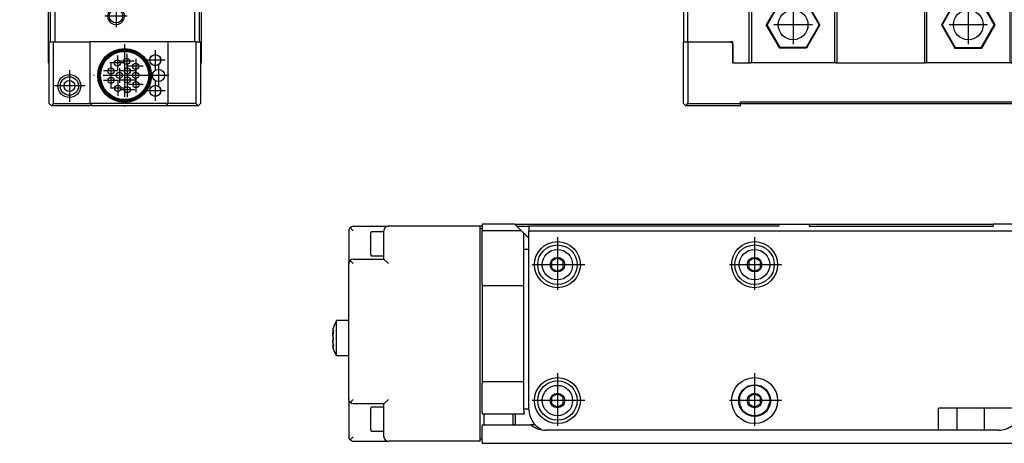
# Model space of a CAD drawing. Header units: inches. Extents: x -381 to 24445, y -418 to 176.
# Tile 15 of 39: x 553 to 778, y -170 to -73. Entities that reach past the tile are written whole.
import ezdxf

# ---------------------------------------------------------------- set-up
doc = ezdxf.new("R2010")
doc.units = ezdxf.units.IN
doc.linetypes.add('DOT_CENTER', pattern=[14, 12, -1, 0, -1])
doc.layers.add('1', color=7, linetype='Continuous')

# ---------------------------------------------------------------- blocks, each defined once
blk = doc.blocks.new('CABEZA__25', base_point=(704.43, -92.97))
at = {"color": 7, "linetype": 'Continuous'}
for p, q in [((724.43, -65.67), (724.43, -65.03)), ((724.45, -65.03), (724.44, -65.03)), ((724.52, -65.04), (724.45, -65.03)), ((724.6, -65.04), (724.52, -65.04)), ((724.63, -65.03), (724.6, -65.04)), ((724.67, -65.03), (724.63, -65.03)), ((774.23, -65.03), (774.18, -65.03)), ((774.25, -65.04), (774.23, -65.03)), ((774.34, -65.04), (774.25, -65.04)), ((774.41, -65.03), (774.34, -65.04)), ((774.42, -65.03), (774.41, -65.03)), ((774.43, -65.67), (774.43, -65.03)), ((724.43, -67.53), (724.43, -65.67)), ((774.43, -67.53), (774.43, -65.67)), ((705.43, -67.53), (704.43, -67.53)), ((704.43, -67.53), (704.43, -78.37)), ((705.43, -67.53), (719.43, -67.53)), ((705.43, -78.37), (705.43, -67.53)), ((719.43, -83.17), (719.43, -67.53)), ((719.93, -67.53), (719.43, -67.53)), ((719.93, -67.53), (719.93, -83.17)), ((738.93, -67.53), (719.93, -67.53)), ((726.37, -69.22), (723.3, -74.52)), ((726.45, -69.37), (723.48, -74.52)), ((726.45, -69.37), (726.37, -69.22)), ((732.49, -69.22), (726.37, -69.22)), ((732.4, -69.37), (726.45, -69.37)), ((732.4, -69.37), (732.49, -69.22)), ((735.37, -74.52), (732.4, -69.37)), ((735.55, -74.52), (732.49, -69.22)), ((738.93, -83.17), (738.93, -67.53)), ((739.43, -67.53), (738.93, -67.53)), ((739.43, -67.53), (739.43, -83.17)), ((739.43, -67.53), (759.43, -67.53)), ((759.43, -67.53), (759.43, -83.17)), ((759.43, -67.53), (759.93, -67.53)), ((759.93, -83.17), (759.93, -67.53)), ((778.93, -67.53), (759.93, -67.53)), ((766.37, -69.22), (763.3, -74.52)), ((766.45, -69.37), (763.48, -74.52)), ((766.45, -69.37), (766.37, -69.22)), ((772.49, -69.22), (766.37, -69.22)), ((772.4, -69.37), (766.45, -69.37)), ((772.4, -69.37), (772.49, -69.22)), ((775.37, -74.52), (772.4, -69.37)), ((775.55, -74.52), (772.49, -69.22)), ((778.93, -67.53), (778.93, -83.17)), ((779.43, -67.53), (778.93, -67.53)), ((779.43, -83.17), (779.43, -67.53)), ((779.43, -67.53), (793.43, -67.53)), ((793.43, -78.37), (793.43, -67.53)), ((793.43, -67.53), (794.43, -67.53)), ((794.43, -67.53), (794.43, -78.37)), ((726.37, -79.83), (723.3, -74.52)), ((723.48, -74.52), (723.3, -74.52)), ((726.45, -79.67), (723.48, -74.52)), ((735.37, -74.52), (732.4, -79.67)), ((735.55, -74.52), (732.49, -79.83)), ((735.37, -74.52), (735.55, -74.52)), ((763.48, -74.52), (763.3, -74.52)), ((763.3, -74.52), (766.37, -79.83)), ((763.48, -74.52), (766.45, -79.67)), ((772.4, -79.67), (775.37, -74.52)), ((772.49, -79.83), (775.55, -74.52)), ((775.37, -74.52), (775.55, -74.52)), ((704.43, -92.47), (704.43, -78.37)), ((704.43, -78.37), (705.43, -78.37)), ((705.43, -78.37), (705.43, -92.47)), ((705.43, -78.37), (715.18, -78.37)), ((715.68, -78.37), (715.18, -78.37)), ((715.68, -78.87), (715.18, -78.37)), ((715.68, -83.17), (715.68, -78.37)), ((783.68, -78.37), (783.18, -78.37)), ((783.68, -78.37), (783.18, -78.87)), ((783.18, -78.37), (783.18, -78.87)), ((797.43, -78.37), (783.68, -78.37)), ((797.43, -92.47), (797.43, -78.37)), ((797.43, -78.37), (798.43, -78.37)), ((798.43, -92.47), (798.43, -78.37)), ((808.17, -78.37), (798.43, -78.37)), ((808.17, -92.47), (808.17, -78.37)), ((715.68, -78.87), (715.68, -83.17)), ((726.37, -79.83), (726.45, -79.67)), ((732.49, -79.83), (726.37, -79.83)), ((732.4, -79.67), (726.45, -79.67)), ((732.49, -79.83), (732.4, -79.67)), ((766.45, -79.67), (766.37, -79.83)), ((766.37, -79.83), (772.49, -79.83)), ((766.45, -79.67), (772.4, -79.67)), ((772.4, -79.67), (772.49, -79.83)), ((783.18, -78.87), (783.18, -83.17)), ((715.68, -83.17), (719.68, -83.17)), ((719.93, -83.17), (719.68, -83.17)), ((738.93, -83.17), (719.93, -83.17)), ((739.18, -83.17), (738.93, -83.17)), ((739.18, -83.17), (759.68, -83.17)), ((759.93, -83.17), (759.68, -83.17)), ((778.93, -83.17), (759.93, -83.17)), ((779.18, -83.17), (778.93, -83.17)), ((779.18, -83.17), (783.18, -83.17)), ((717.43, -92.47), (717.43, -92.07)), ((717.43, -92.07), (781.43, -92.07)), ((781.43, -92.07), (781.43, -92.47)), ((704.43, -92.47), (704.93, -92.97)), ((704.93, -92.97), (705.43, -92.47)), ((717.43, -92.97), (704.93, -92.97)), ((705.43, -92.47), (717.43, -92.47)), ((717.43, -92.97), (717.43, -92.47)), ((781.43, -92.57), (717.43, -92.57)), ((781.43, -92.47), (797.43, -92.47)), ((781.43, -92.47), (781.43, -92.97)), ((781.43, -92.97), (797.93, -92.97)), ((797.43, -92.47), (797.93, -92.97)), ((798.43, -92.47), (797.93, -92.97)), ((797.93, -92.97), (807.67, -92.97)), ((798.43, -92.47), (808.17, -92.47)), ((808.17, -92.47), (807.67, -92.97))]:
    blk.add_line(p, q, dxfattribs=at)
for centre in [(729.43, -74.52), (769.43, -74.52)]:
    blk.add_circle(centre, 3.4, dxfattribs=at)
at = {"layer": '1', "color": 2, "linetype": 'DOT_CENTER'}
for p, q in [((729.43, -70.12), (729.43, -78.92)), ((769.43, -70.12), (769.43, -78.92)), ((733.83, -74.52), (725.03, -74.52)), ((773.83, -74.52), (765.03, -74.52))]:
    blk.add_line(p, q, dxfattribs=at)
blk = doc.blocks.new('L-234__34', base_point=(624.37, -92.97))
blk.add_blockref('CABEZA__25', (704.43, -92.97))
blk = doc.blocks.new('Alzado2', base_point=(2899, -49))
blk.add_blockref('L-234__34', (624.37, -92.97))
blk = doc.blocks.new('Modulos_intermedio__FL-14__15__35', base_point=(552.87, -64.53))
at = {"color": 7, "linetype": 'Continuous'}
for p, q in [((552.89, -5.38), (552.87, -5.53)), ((552.87, -5.53), (552.87, -44.21)), ((552.95, -5.25), (552.89, -5.38)), ((553.09, -5.11), (552.95, -5.25)), ((553.22, -5.05), (553.09, -5.11)), ((553.37, -5.03), (553.22, -5.05)), ((593.37, -5.03), (553.37, -5.03)), ((553.89, -6.38), (553.87, -6.53)), ((553.87, -44.04), (553.87, -6.53)), ((553.95, -6.25), (553.89, -6.38)), ((554.09, -6.11), (553.95, -6.25)), ((554.22, -6.05), (554.09, -6.11)), ((554.37, -6.03), (554.22, -6.05)), ((554.37, -6.03), (593.37, -6.03)), ((593.51, -5.05), (593.37, -5.03)), ((593.37, -6.03), (593.51, -6)), ((593.56, -5.06), (593.51, -5.05)), ((593.51, -6), (593.65, -5.94)), ((593.65, -5.11), (593.56, -5.06)), ((593.79, -5.25), (593.65, -5.11)), ((593.65, -5.94), (593.79, -5.8)), ((593.83, -5.33), (593.79, -5.25)), ((593.79, -5.8), (593.85, -5.67)), ((593.85, -5.38), (593.83, -5.33)), ((593.87, -5.53), (593.85, -5.38)), ((593.85, -5.67), (593.87, -5.53)), ((593.87, -5.97), (593.87, -5.53)), ((593.87, -6.53), (593.87, -5.97)), ((552.87, -44.21), (552.89, -44.42)), ((552.89, -44.42), (552.95, -44.59)), ((552.95, -44.59), (552.96, -44.62)), ((552.96, -44.62), (557.78, -55.3)), ((553.62, -44.1), (553.87, -44.04)), ((558.87, -55.11), (553.87, -44.04)), ((603.87, -53.63), (603.87, -50.88)), ((557.78, -55.3), (557.79, -55.33)), ((557.79, -55.33), (557.85, -55.5)), ((557.85, -55.5), (557.87, -55.71)), ((557.87, -55.71), (557.87, -64.03)), ((558.62, -55.17), (558.87, -55.11)), ((558.87, -64.03), (558.87, -55.11)), ((557.87, -64.03), (557.89, -64.17)), ((557.89, -64.17), (557.95, -64.3)), ((557.95, -64.3), (558.09, -64.44)), ((558.09, -64.44), (558.22, -64.5)), ((558.22, -64.5), (558.37, -64.53)), ((558.37, -64.53), (558.51, -64.5)), ((558.37, -64.53), (559.07, -64.53)), ((558.51, -64.5), (558.65, -64.44)), ((558.65, -64.44), (558.79, -64.3)), ((558.79, -64.3), (558.85, -64.17)), ((558.85, -64.17), (558.87, -64.03))]:
    blk.add_line(p, q, dxfattribs=at)
blk.add_arc((603.37, -7.53), 0.5, 0, 90, dxfattribs=at)
blk = doc.blocks.new('Modulo_izq__L-KT___36', base_point=(552.87, -67.31))
at = {"color": 7, "linetype": 'Continuous'}
for p, q in [((552.89, -5.38), (552.87, -5.53)), ((552.95, -5.25), (552.91, -5.33)), ((553.09, -5.11), (553.02, -5.17)), ((553.37, -5.03), (553.22, -5.05)), ((554.18, -6.06), (554.09, -6.11)), ((554.37, -6.03), (554.22, -6.05)), ((593.56, -5.06), (593.51, -5.05)), ((593.65, -5.11), (593.56, -5.06)), ((593.83, -5.33), (593.79, -5.25)), ((593.85, -5.38), (593.83, -5.33)), ((593.87, -5.53), (593.85, -5.38)), ((603.87, -56.03), (603.9, -56.03)), ((603.9, -58.01), (603.9, -56.03)), ((603.87, -58.01), (603.9, -58.01)), ((557.89, -64.17), (557.95, -64.3)), ((557.95, -64.3), (558.09, -64.44)), ((558.09, -64.44), (558.18, -64.49)), ((558.22, -64.5), (558.37, -64.53))]:
    blk.add_line(p, q, dxfattribs=at)
blk.add_arc((564.07, -65.93), 5, 187.9999, 195.9999, dxfattribs=at)
blk = doc.blocks.new('Modulo_der__10-ET___37', base_point=(554.37, -70.93))
at = {"color": 7, "linetype": 'Continuous'}
for p, q in [((554.62, -6.53), (558.37, -6.53)), ((558.37, -6.53), (558.38, -6.53)), ((558.38, -6.53), (558.4, -6.53)), ((558.4, -6.53), (558.41, -6.53)), ((558.41, -6.53), (558.42, -6.53)), ((558.42, -6.53), (558.43, -6.53)), ((558.43, -6.53), (558.46, -6.54)), ((558.46, -6.54), (558.47, -6.55)), ((558.47, -6.55), (558.48, -6.55)), ((558.48, -6.55), (558.49, -6.56)), ((558.49, -6.56), (558.5, -6.57)), ((558.5, -6.57), (558.52, -6.57)), ((558.52, -6.57), (558.57, -6.63)), ((558.57, -6.63), (558.59, -6.66)), ((558.59, -6.66), (558.6, -6.67)), ((558.6, -6.67), (558.6, -6.69)), ((558.6, -6.69), (558.61, -6.72)), ((558.61, -6.72), (558.62, -6.76)), ((561.12, -6.74), (561.13, -6.72)), ((561.12, -6.75), (561.12, -6.74)), ((561.13, -6.72), (561.14, -6.69)), ((561.14, -6.67), (561.15, -6.66)), ((561.14, -6.69), (561.14, -6.67)), ((561.15, -6.65), (561.18, -6.62)), ((561.15, -6.66), (561.15, -6.65)), ((561.18, -6.62), (561.2, -6.59)), ((561.2, -6.59), (561.22, -6.57)), ((561.22, -6.57), (561.24, -6.56)), ((561.24, -6.56), (561.26, -6.55)), ((561.26, -6.55), (561.27, -6.55)), ((561.27, -6.55), (561.28, -6.54)), ((561.28, -6.54), (561.32, -6.53)), ((561.32, -6.53), (561.33, -6.53)), ((561.33, -6.53), (561.34, -6.53)), ((561.34, -6.53), (561.36, -6.53)), ((561.36, -6.53), (561.37, -6.53)), ((561.37, -6.53), (568.12, -6.53)), ((602.87, -6.53), (590.62, -6.53)), ((595.62, -6.53), (595.67, -6.48)), ((595.67, -6.48), (598.73, -6.48)), ((598.73, -6.48), (603.07, -6.48)), ((604.37, -8.03), (602.87, -6.53)), ((603.37, -6.78), (603.07, -6.48)), ((554.37, -12.23), (554.37, -6.78)), ((557.37, -7.03), (564.37, -7.03)), ((558.62, -6.76), (558.62, -6.78)), ((558.62, -7.03), (558.62, -6.78)), ((558.62, -6.83), (558.84, -6.83)), ((558.72, -8.03), (558.75, -8.03)), ((558.84, -6.83), (560.46, -6.83)), ((560.46, -6.83), (561.12, -6.83)), ((560.98, -8.03), (561.01, -8.03)), ((561.12, -6.76), (561.12, -6.75)), ((561.12, -6.78), (561.12, -6.76)), ((561.12, -6.78), (561.12, -7.03)), ((563.37, -8.03), (563.44, -7.65)), ((563.37, -8.03), (563.37, -10.53)), ((563.44, -7.65), (563.66, -7.32)), ((563.66, -7.32), (563.78, -7.22)), ((563.66, -7.32), (564.37, -8.03)), ((563.78, -7.22), (563.96, -7.11)), ((563.96, -7.11), (563.98, -7.1)), ((563.98, -7.1), (564.16, -7.05)), ((564.16, -7.05), (564.37, -7.03)), ((564.37, -7.03), (595.37, -7.03)), ((590.36, -6.83), (568.37, -6.83)), ((590.12, -7.03), (568.62, -7.03)), ((595.57, -7.05), (595.37, -7.03)), ((595.37, -7.03), (601.37, -7.03)), ((596.07, -7.32), (595.37, -8.03)), ((595.75, -7.1), (595.57, -7.05)), ((595.77, -7.11), (595.75, -7.1)), ((595.95, -7.22), (595.77, -7.11)), ((596.07, -7.32), (595.95, -7.22)), ((596.29, -7.65), (596.07, -7.32)), ((596.37, -8.03), (596.29, -7.65)), ((596.37, -12.53), (596.37, -8.03)), ((601.63, -7.04), (601.37, -7.03)), ((601.37, -7.03), (601.63, -7.04)), ((603.12, -6.78), (603.37, -6.78)), ((603.37, -7.03), (603.37, -6.78)), ((604.37, -9.28), (604.37, -8.03)), ((604.37, -18.23), (604.37, -8.33)), ((554.92, -9.01), (554.87, -9.53)), ((554.87, -9.53), (554.92, -9.01)), ((554.87, -15.03), (554.87, -9.53)), ((559.87, -9.08), (558.62, -9.81)), ((558.62, -9.81), (558.62, -11.25)), ((561.12, -9.81), (559.87, -9.08)), ((561.12, -11.25), (561.12, -9.81)), ((599.87, -11.08), (598.62, -11.81)), ((601.12, -11.81), (599.87, -11.08)), ((603.87, -17.03), (603.87, -9.53)), ((603.87, -9.75), (603.87, -18.23)), ((603.87, -11.03), (603.87, -9.78)), ((603.87, -11.06), (603.87, -11.03)), ((554.67, -12.53), (554.37, -12.23)), ((554.37, -12.7), (554.37, -12.23)), ((554.37, -12.83), (554.67, -12.53)), ((554.37, -12.83), (554.37, -12.7)), ((554.37, -20.53), (554.37, -12.83)), ((558.62, -11.25), (559.87, -11.97)), ((559.87, -11.97), (561.12, -11.25)), ((577.21, -13.32), (576.05, -15.32)), ((579.52, -13.32), (577.21, -13.32)), ((580.67, -15.32), (579.52, -13.32)), ((598.62, -11.81), (598.62, -13.25)), ((598.62, -13.25), (599.87, -13.97)), ((599.87, -13.97), (601.12, -13.25)), ((601.12, -13.25), (601.12, -11.81)), ((554.89, -14.82), (554.87, -15.03)), ((554.87, -44.03), (554.87, -15.03)), ((554.94, -14.65), (554.89, -14.82)), ((554.95, -14.62), (554.94, -14.65)), ((555.06, -14.44), (554.95, -14.62)), ((555.16, -14.32), (555.06, -14.44)), ((555.48, -14.1), (555.16, -14.32)), ((555.16, -14.32), (555.87, -15.03)), ((555.87, -14.03), (555.48, -14.1)), ((559.87, -14.03), (555.87, -14.03)), ((576.05, -15.32), (577.21, -17.32)), ((579.52, -17.32), (580.67, -15.32)), ((603.87, -14.03), (603.87, -13.99)), ((603.87, -14.03), (603.87, -35.78)), ((577.21, -17.32), (579.52, -17.32)), ((602.87, -16.03), (599.87, -16.03)), ((603.25, -16.1), (602.87, -16.03)), ((603.57, -16.32), (602.87, -17.03)), ((603.57, -16.32), (603.25, -16.1)), ((603.68, -16.44), (603.57, -16.32)), ((603.78, -16.62), (603.68, -16.44)), ((603.79, -16.65), (603.78, -16.62)), ((603.84, -16.82), (603.79, -16.65)), ((603.87, -17.03), (603.84, -16.82)), ((603.87, -47.63), (603.87, -17.03)), ((604.37, -18.23), (603.87, -18.23)), ((554.86, -20.97), (554.87, -20.98)), ((578.2, -24.78), (578.37, -24.53)), ((578.37, -24.53), (578.51, -24.75)), ((575.87, -27.03), (576.08, -26.89)), ((576.08, -26.89), (576.18, -26.81)), ((576.18, -26.81), (576.35, -26.62)), ((576.35, -26.62), (576.43, -26.51)), ((576.43, -26.51), (576.54, -26.3)), ((576.54, -26.3), (576.55, -26.28)), ((576.55, -26.28), (576.57, -26.23)), ((576.57, -26.23), (576.63, -26.03)), ((576.66, -25.56), (576.6, -25.26)), ((576.6, -25.26), (576.79, -25.31)), ((576.63, -26.03), (576.65, -25.94)), ((576.65, -25.94), (576.66, -25.77)), ((576.66, -25.64), (576.66, -25.56)), ((576.66, -25.77), (576.66, -25.64)), ((576.79, -25.31), (576.85, -25.31)), ((576.85, -25.31), (576.98, -25.33)), ((576.98, -25.33), (577.23, -25.31)), ((577.23, -25.31), (577.59, -25.22)), ((577.59, -25.22), (577.61, -25.21)), ((577.61, -25.21), (577.76, -25.14)), ((577.76, -25.14), (577.85, -25.09)), ((577.85, -25.09), (577.92, -25.04)), ((577.92, -25.04), (578.14, -24.85)), ((578.14, -24.85), (578.2, -24.78)), ((578.51, -24.75), (578.59, -24.84)), ((578.59, -24.84), (578.77, -25.01)), ((578.77, -25.01), (578.89, -25.09)), ((578.89, -25.09), (578.98, -25.14)), ((578.98, -25.14), (579.1, -25.2)), ((579.1, -25.2), (579.12, -25.21)), ((579.12, -25.21), (579.46, -25.31)), ((579.46, -25.31), (579.76, -25.33)), ((579.76, -25.33), (579.83, -25.32)), ((579.83, -25.32), (579.94, -25.31)), ((579.94, -25.31), (580.13, -25.26)), ((580.08, -25.51), (580.07, -25.64)), ((580.07, -25.64), (580.07, -25.77)), ((580.07, -25.77), (580.08, -25.89)), ((580.13, -25.26), (580.08, -25.51)), ((580.08, -25.89), (580.1, -26.03)), ((580.1, -26.03), (580.16, -26.23)), ((580.16, -26.23), (580.17, -26.25)), ((580.17, -26.25), (580.18, -26.28)), ((580.18, -26.28), (580.3, -26.51)), ((580.3, -26.51), (580.35, -26.58)), ((580.35, -26.58), (580.38, -26.61)), ((580.38, -26.61), (580.55, -26.81)), ((580.55, -26.81), (580.61, -26.86)), ((580.61, -26.86), (580.87, -27.03)), ((576.12, -27.2), (575.87, -27.03)), ((576.18, -27.25), (576.12, -27.2)), ((576.36, -27.44), (576.18, -27.25)), ((576.38, -27.47), (576.36, -27.44)), ((576.43, -27.55), (576.38, -27.47)), ((576.55, -27.78), (576.43, -27.55)), ((576.56, -27.8), (576.55, -27.78)), ((576.57, -27.83), (576.56, -27.8)), ((576.63, -28.03), (576.57, -27.83)), ((576.6, -28.8), (576.65, -28.54)), ((576.79, -28.75), (576.6, -28.8)), ((576.65, -28.17), (576.63, -28.03)), ((576.66, -28.28), (576.65, -28.17)), ((576.65, -28.54), (576.66, -28.42)), ((576.66, -28.42), (576.66, -28.28)), ((576.9, -28.74), (576.79, -28.75)), ((576.98, -28.73), (576.9, -28.74)), ((577.27, -28.75), (576.98, -28.73)), ((577.61, -28.84), (577.27, -28.75)), ((577.64, -28.85), (577.61, -28.84)), ((577.76, -28.91), (577.64, -28.85)), ((577.85, -28.96), (577.76, -28.91)), ((577.96, -29.04), (577.85, -28.96)), ((578.15, -29.22), (577.96, -29.04)), ((578.23, -29.31), (578.15, -29.22)), ((578.59, -29.21), (578.54, -29.27)), ((578.81, -29.02), (578.59, -29.21)), ((578.89, -28.96), (578.81, -29.02)), ((578.98, -28.91), (578.89, -28.96)), ((579.12, -28.84), (578.98, -28.91)), ((579.14, -28.83), (579.12, -28.84)), ((579.51, -28.74), (579.14, -28.83)), ((579.76, -28.73), (579.51, -28.74)), ((579.88, -28.74), (579.76, -28.73)), ((579.94, -28.75), (579.88, -28.74)), ((580.13, -28.8), (579.94, -28.75)), ((580.09, -28.12), (580.07, -28.28)), ((580.07, -28.28), (580.07, -28.42)), ((580.07, -28.42), (580.07, -28.5)), ((580.07, -28.5), (580.13, -28.8)), ((580.1, -28.03), (580.09, -28.12)), ((580.16, -27.83), (580.1, -28.03)), ((580.18, -27.78), (580.16, -27.83)), ((580.19, -27.76), (580.18, -27.78)), ((580.3, -27.55), (580.19, -27.76)), ((580.38, -27.43), (580.3, -27.55)), ((580.55, -27.25), (580.38, -27.43)), ((580.65, -27.17), (580.55, -27.25)), ((580.87, -27.03), (580.65, -27.17)), ((578.37, -29.53), (578.23, -29.31)), ((578.54, -29.27), (578.37, -29.53)), ((604.37, -50.63), (604.37, -36.28)), ((554.37, -38.78), (554.37, -43.73)), ((554.87, -38.53), (554.62, -38.53)), ((554.39, -43.82), (554.99, -45.37)), ((555.87, -43.84), (554.87, -44.03)), ((556.87, -49.19), (554.87, -44.03)), ((556.87, -49.19), (556.88, -49.21)), ((559.07, -54.83), (556.87, -49.19)), ((556.88, -49.21), (557.08, -49.52)), ((557.24, -49.65), (557.81, -48.83)), ((600.87, -48.63), (602.87, -48.63)), ((603.57, -48.34), (602.87, -47.63)), ((603.25, -48.55), (602.87, -48.63)), ((603.57, -48.34), (603.25, -48.55)), ((603.68, -48.22), (603.57, -48.34)), ((603.78, -48.04), (603.68, -48.22)), ((603.79, -48.01), (603.78, -48.04)), ((603.84, -47.84), (603.79, -48.01)), ((603.87, -47.63), (603.84, -47.84)), ((603.87, -56.63), (603.87, -47.63)), ((557.08, -49.52), (557.1, -49.53)), ((557.1, -49.53), (557.24, -49.65)), ((557.24, -49.65), (557.42, -49.75)), ((557.42, -49.75), (557.81, -49.83)), ((557.81, -49.83), (566.62, -49.83)), ((600.87, -50.69), (599.62, -51.41)), ((599.62, -51.41), (599.62, -52.85)), ((602.12, -51.41), (600.87, -50.69)), ((602.12, -52.85), (602.12, -51.41)), ((602.87, -50.27), (602.87, -50.24)), ((603.87, -50.88), (604.12, -50.88)), ((566.62, -51.88), (565.37, -52.61)), ((565.37, -52.61), (565.37, -54.05)), ((567.87, -52.61), (566.62, -51.88)), ((567.87, -54.05), (567.87, -52.61)), ((599.62, -52.85), (600.87, -53.57)), ((600.87, -53.57), (602.12, -52.85)), ((603.87, -57.03), (603.87, -53.63)), ((560.07, -54.64), (559.07, -54.83)), ((559.07, -57.83), (559.07, -54.83)), ((565.37, -54.05), (566.62, -54.77)), ((566.62, -54.77), (567.87, -54.05)), ((602.87, -55.63), (600.87, -55.63)), ((602.87, -54.02), (602.87, -53.99)), ((603.25, -55.71), (602.87, -55.63)), ((603.57, -55.92), (602.87, -56.63)), ((603.57, -55.92), (603.25, -55.71)), ((603.63, -55.99), (603.57, -55.92)), ((603.79, -56.25), (603.63, -55.99)), ((559.07, -57.83), (559.14, -57.45)), ((559.07, -57.83), (559.07, -65.93)), ((559.14, -57.45), (559.36, -57.12)), ((559.36, -57.12), (559.68, -56.9)), ((560.07, -57.83), (559.36, -57.12)), ((559.68, -56.9), (560.07, -56.83)), ((560.07, -56.83), (566.62, -56.83)), ((603.81, -56.29), (603.79, -56.25)), ((603.87, -56.63), (603.81, -56.29)), ((603.87, -65.93), (603.87, -56.63)), ((564.07, -70.93), (598.87, -70.93))]:
    blk.add_line(p, q, dxfattribs=at)
for centre, radius in [((559.87, -10.53), 2.75), ((578.36, -15.32), 5.25), ((599.87, -12.53), 2.75), ((578.36, -15.32), 2.5), ((578.37, -27.03), 4), ((566.62, -53.33), 2.75)]:
    blk.add_circle(centre, radius, dxfattribs=at)
for centre, radius, start, end in [((554.62, -6.78), 0.25, 90, 180), ((558.37, -6.78), 0.25, 0, 90), ((561.37, -6.78), 0.25, 90, 180), ((568.12, -6.78), 0.25, 0, 90), ((568.12, -6.78), 0.25, 0, 90), ((590.62, -6.78), 0.25, 90, 180), ((590.62, -6.78), 0.25, 90, 180), ((557.37, -9.53), 2.5, 90, 168), ((568.62, -6.78), 0.25, 180, 270), ((590.12, -6.78), 0.25, 270, 0), ((601.37, -9.53), 2.5, 360, 84), ((559.87, -10.53), 3.5, 270, 0), ((604.12, -9.78), 0.25, 90, 180), ((604.12, -9.28), 0.25, 270, 0), ((599.87, -12.53), 3.5, 180, 270), ((554.62, -20.53), 0.25, 179.9999, 269.9999), ((554.62, -21.03), 0.25, 11.9998, 90.0001), ((604.12, -35.78), 0.25, 180, 270), ((604.12, -36.28), 0.25, 0, 90), ((554.62, -38.78), 0.25, 90, 180), ((554.62, -43.73), 0.25, 180, 201.3067), ((555.22, -45.28), 0.25, 201.3056, 291.6414), ((555.41, -45.74), 0.25, 84.0004, 111.7355), ((600.87, -52.13), 3.5, 90, 270), ((600.87, -52.13), 2.75, 24.62, 335.38), ((566.62, -53.33), 3.5, 270, 90), ((600.87, -52.13), 2.75, 335.38, 24.62), ((604.12, -50.63), 0.25, 270, 0), ((603.62, -53.63), 0.25, 359.9989, 8.9989), ((603.37, -57.03), 0.5, 353.9994, 359.9995), ((564.07, -65.93), 5, 180, 270), ((598.87, -65.93), 5, 270, 0)]:
    blk.add_arc(centre, radius, start, end, dxfattribs=at)
at = {"layer": '1', "color": 2, "linetype": 'DOT_CENTER'}
for p, q in [((559.87, -6.78), (559.87, -14.28)), ((599.87, -8.78), (599.87, -16.28)), ((563.62, -10.53), (556.12, -10.53)), ((578.36, -9.07), (578.36, -21.57)), ((603.62, -12.53), (596.12, -12.53)), ((584.61, -15.32), (572.11, -15.32)), ((578.37, -22.03), (578.37, -32.03)), ((583.37, -27.03), (573.37, -27.03)), ((600.87, -48.38), (600.87, -55.88)), ((566.62, -49.58), (566.62, -57.08)), ((570.37, -53.33), (562.87, -53.33)), ((604.62, -52.13), (597.12, -52.13))]:
    blk.add_line(p, q, dxfattribs=at)
blk = doc.blocks.new('CABEZA_2__38', base_point=(559.37, -92.97))
at = {"color": 7, "linetype": 'Continuous'}
for p, q in [((559.37, -67.62), (559.37, -83.17)), ((559.87, -78.37), (559.87, -68.64)), ((560.87, -69.76), (560.87, -78.37)), ((573.82, -70.93), (573.49, -71.14)), ((576.25, -71.14), (575.92, -70.93)), ((592.87, -78.37), (592.87, -70.93)), ((593.87, -70.93), (593.87, -78.37)), ((594.37, -83.17), (594.37, -70.93)), ((559.62, -78.37), (560.62, -78.37)), ((559.62, -92.47), (559.62, -78.37)), ((560.62, -78.37), (568.94, -78.37)), ((560.62, -92.47), (560.62, -78.37)), ((586.7, -78.37), (568.94, -78.37)), ((568.94, -92.47), (568.94, -78.37)), ((592.87, -78.37), (586.7, -78.37)), ((586.7, -78.37), (586.7, -92.47)), ((593.12, -78.37), (592.87, -78.37)), ((593.12, -78.37), (594.12, -78.37)), ((593.12, -92.47), (593.12, -78.37)), ((594.12, -78.37), (594.12, -92.47)), ((559.62, -83.17), (559.37, -83.17)), ((594.12, -83.17), (594.37, -83.17)), ((559.62, -92.47), (560.12, -92.97)), ((560.62, -92.47), (560.12, -92.97)), ((569.44, -92.97), (560.12, -92.97)), ((560.62, -92.47), (568.94, -92.47)), ((586.7, -92.47), (568.94, -92.47)), ((568.94, -92.47), (569.44, -92.97)), ((586.2, -92.97), (569.44, -92.97)), ((586.7, -92.47), (586.2, -92.97)), ((593.62, -92.97), (586.2, -92.97)), ((593.12, -92.47), (586.7, -92.47)), ((593.62, -92.97), (593.12, -92.47)), ((593.62, -92.97), (594.12, -92.47))]:
    blk.add_line(p, q, dxfattribs=at)
for centre, radius in [((574.87, -72.52), 1.55), ((576.82, -86.07), 6.13), ((576.82, -86.07), 5.9), ((576.82, -86.07), 5.72), ((576.82, -86.07), 5.5), ((575.17, -83.22), 0.7), ((577.32, -82.81), 0.7), ((583.82, -82.57), 1.27), ((583.82, -82.57), 1.25), ((573.68, -85.04), 0.7), ((575.62, -86.07), 0.7), ((577.42, -85.03), 0.7), ((579.32, -86.07), 0.7), ((579.35, -83.96), 0.7), ((584.57, -86.07), 1.38), ((564.22, -88.47), 2.62), ((564.22, -88.47), 2.1), ((564.22, -88.47), 1.25), ((573.71, -87.19), 0.7), ((577.42, -87.11), 0.7), ((579.39, -88.14), 0.7), ((575.27, -88.99), 0.7), ((577.42, -89.32), 0.7), ((583.82, -89.57), 1.27), ((583.82, -89.57), 1.25)]:
    blk.add_circle(centre, radius, dxfattribs=at)
for start, end in [(134.9999, 202.4995), (202.4997, 44.9997)]:
    blk.add_arc((574.87, -72.52), 1.95, start, end, dxfattribs=at)
at = {"layer": '1', "color": 2, "linetype": 'DOT_CENTER'}
for p, q in [((574.87, -69.97), (574.87, -75.07)), ((577.42, -72.52), (572.32, -72.52)), ((576.82, -78.94), (576.82, -93.21)), ((583.82, -80.3), (583.82, -84.85)), ((575.17, -81.52), (575.17, -84.92)), ((579.02, -82.81), (575.62, -82.81)), ((577.32, -81.11), (577.32, -84.51)), ((579.35, -82.26), (579.35, -85.66)), ((586.09, -82.57), (581.54, -82.57)), ((564.22, -84.85), (564.22, -92.09)), ((575.38, -85.04), (571.98, -85.04)), ((576.87, -83.22), (573.47, -83.22)), ((573.68, -83.34), (573.68, -86.74)), ((575.62, -84.37), (575.62, -87.77)), ((579.12, -85.03), (575.72, -85.03)), ((577.42, -83.33), (577.42, -86.73)), ((577.42, -85.41), (577.42, -88.81)), ((581.05, -83.96), (577.65, -83.96)), ((579.32, -84.37), (579.32, -87.77)), ((584.57, -83.7), (584.57, -88.45)), ((583.95, -86.07), (569.69, -86.07)), ((575.41, -87.19), (572.01, -87.19)), ((573.71, -85.49), (573.71, -88.89)), ((577.32, -86.07), (573.92, -86.07)), ((575.27, -87.29), (575.27, -90.69)), ((579.12, -87.11), (575.72, -87.11)), ((577.42, -87.62), (577.42, -91.02)), ((581.02, -86.07), (577.62, -86.07)), ((579.39, -86.44), (579.39, -89.84)), ((586.94, -86.07), (582.19, -86.07)), ((583.82, -87.3), (583.82, -91.85)), ((567.84, -88.47), (560.6, -88.47)), ((576.97, -88.99), (573.57, -88.99)), ((579.12, -89.32), (575.72, -89.32)), ((581.09, -88.14), (577.69, -88.14)), ((586.09, -89.57), (581.54, -89.57))]:
    blk.add_line(p, q, dxfattribs=at)
blk = doc.blocks.new('L-234__39', base_point=(552.87, -92.97))
for name, p in [('Modulos_intermedio__FL-14__15__35', (552.87, -64.53)), ('Modulo_izq__L-KT___36', (552.87, -67.31)), ('Modulo_der__10-ET___37', (554.37, -70.93)), ('CABEZA_2__38', (559.37, -92.97))]:
    blk.add_blockref(name, p)
blk = doc.blocks.new('Derecha1', base_point=(578.62, -49))
blk.add_blockref('L-234__39', (552.87, -92.97))
blk = doc.blocks.new('Modulo_izq__L-KT___66', base_point=(624.37, -171.48))
at = {"color": 7, "linetype": 'Continuous'}
for p, q in [((628.08, -121.17), (628.03, -121.38)), ((628.03, -121.38), (628.03, -121.48)), ((628.06, -121.24), (628.04, -121.31)), ((628.04, -121.31), (628.04, -121.35)), ((628.1, -121.1), (628.08, -121.17)), ((628.16, -120.98), (628.1, -121.1)), ((628.28, -120.81), (628.16, -120.98)), ((628.32, -120.77), (628.28, -120.81)), ((628.44, -120.67), (628.32, -120.77)), ((628.38, -120.71), (628.32, -120.77)), ((628.32, -120.77), (629.03, -121.48)), ((628.4, -120.7), (628.38, -120.71)), ((628.62, -120.57), (628.44, -120.67)), ((628.64, -120.56), (628.62, -120.57)), ((628.82, -120.5), (628.64, -120.56)), ((628.69, -120.54), (628.64, -120.56)), ((628.71, -120.54), (628.69, -120.54)), ((629.03, -120.48), (628.82, -120.5)), ((629.03, -120.48), (637.03, -120.48)), ((658.03, -120.48), (637.03, -120.48)), ((658.43, -120.45), (658.03, -120.45)), ((658.03, -120.48), (658.03, -120.45)), ((658.03, -122.98), (658.03, -120.48)), ((658.03, -120.98), (658.43, -120.98)), ((658.43, -119.98), (658.43, -121.48)), ((665.91, -119.98), (658.43, -119.98)), ((665.91, -119.98), (667.41, -121.48)), ((665.91, -119.98), (726.13, -119.98)), ((666.41, -120.48), (669.13, -120.48)), ((726.13, -120.48), (669.13, -120.48)), ((669.13, -120.48), (669.13, -121.48)), ((726.13, -119.98), (733.13, -119.98)), ((726.13, -119.98), (726.13, -120.48)), ((733.13, -119.98), (733.13, -120.48)), ((733.13, -119.98), (775.13, -119.98)), ((733.13, -120.48), (775.13, -120.48)), ((775.13, -119.98), (775.13, -120.48)), ((780.13, -119.98), (775.13, -119.98)), ((628.03, -121.48), (628.03, -124.48)), ((633.05, -121.83), (633.03, -121.93)), ((633.03, -126.84), (633.03, -121.93)), ((633.16, -121.74), (633.05, -121.83)), ((633.23, -121.73), (633.16, -121.74)), ((636.03, -121.73), (633.23, -121.73)), ((636.03, -122.98), (636.03, -121.48)), ((636.03, -127.98), (636.03, -122.98)), ((658.03, -166.98), (658.03, -122.98)), ((667.41, -121.48), (658.43, -121.48)), ((658.43, -133.73), (658.43, -121.48)), ((667.41, -121.48), (667.88, -121.95)), ((667.88, -121.95), (667.88, -133.73)), ((667.88, -121.95), (668.31, -122.38)), ((668.34, -122.41), (668.31, -122.38)), ((668.34, -122.41), (668.42, -122.49)), ((668.42, -122.49), (668.48, -122.55)), ((668.48, -122.55), (668.52, -122.58)), ((668.52, -122.58), (668.77, -122.79)), ((668.77, -122.79), (668.78, -122.8)), ((668.78, -122.8), (669.1, -123.04)), ((669.1, -123.04), (669.13, -123.05)), ((669.13, -162.28), (669.13, -121.48)), ((669.13, -121.48), (780.13, -121.48)), ((628.03, -124.48), (628.03, -128.64)), ((667.88, -125.71), (669.13, -125.71)), ((628.64, -128.06), (628.32, -128.27)), ((629.03, -127.98), (628.64, -128.06)), ((629.03, -127.98), (636.03, -127.98)), ((633.03, -126.84), (633.05, -127.13)), ((633.05, -127.13), (633.16, -127.22)), ((633.16, -127.22), (633.23, -127.23)), ((633.23, -127.23), (636.03, -127.23)), ((636.03, -127.98), (637.03, -128.98)), ((675.63, -127.69), (674.3, -128.46)), ((675.63, -127.69), (674.3, -128.46)), ((676.96, -128.46), (675.63, -127.69)), ((676.96, -128.46), (675.63, -127.69)), ((720.63, -127.69), (719.3, -128.46)), ((720.63, -127.69), (719.3, -128.46)), ((721.96, -128.46), (720.63, -127.69)), ((721.96, -128.46), (720.63, -127.69)), ((628.04, -128.81), (628.03, -128.64)), ((628.08, -128.67), (628.03, -128.88)), ((628.03, -128.88), (628.03, -128.98)), ((628.03, -159.98), (628.03, -128.98)), ((628.1, -128.6), (628.08, -128.67)), ((628.16, -128.48), (628.1, -128.6)), ((628.28, -128.31), (628.16, -128.48)), ((628.32, -128.27), (628.28, -128.31)), ((628.32, -128.27), (629.03, -128.98)), ((674.3, -128.46), (674.3, -129.99)), ((674.3, -129.99), (675.63, -130.76)), ((675.63, -130.76), (676.96, -129.99)), ((676.96, -129.99), (676.96, -128.46)), ((719.3, -128.46), (719.3, -129.99)), ((719.3, -129.99), (720.63, -130.76)), ((720.63, -130.76), (721.96, -129.99)), ((721.96, -129.99), (721.96, -128.46)), ((658.43, -133.73), (658.43, -133.98)), ((658.43, -133.98), (667.88, -133.98)), ((658.43, -133.98), (658.43, -134.23)), ((658.43, -134.23), (658.43, -155.73)), ((667.88, -133.73), (667.88, -133.98)), ((667.88, -133.98), (667.88, -134.23)), ((667.88, -134.23), (667.88, -155.73)), ((624.44, -143.79), (624.38, -144.04)), ((624.46, -143.7), (624.44, -143.79)), ((624.44, -143.79), (624.45, -143.73)), ((624.45, -143.73), (624.46, -143.72)), ((624.53, -143.48), (624.46, -143.7)), ((624.82, -142.73), (624.53, -143.48)), ((625.2, -141.98), (624.82, -142.73)), ((628.03, -141.98), (625.2, -141.98)), ((625.2, -149.98), (625.2, -141.98)), ((624.38, -144.04), (624.37, -144.18)), ((624.37, -144.18), (624.37, -144.16)), ((624.37, -144.18), (624.38, -144.24)), ((624.38, -144.24), (624.37, -144.18)), ((624.4, -144.84), (624.37, -145.21)), ((624.37, -145.23), (624.39, -144.89)), ((624.37, -145.21), (624.37, -145.23)), ((624.37, -145.23), (624.38, -145.37)), ((624.37, -145.25), (624.37, -145.23)), ((624.38, -145.37), (624.37, -145.25)), ((624.38, -144.04), (624.39, -143.99)), ((624.38, -144.24), (624.4, -144.27)), ((624.38, -145.37), (624.38, -145.46)), ((624.38, -145.46), (624.38, -145.37)), ((624.38, -145.46), (624.39, -145.54)), ((624.39, -145.55), (624.38, -145.46)), ((624.39, -143.99), (624.4, -143.97)), ((624.39, -144.87), (624.44, -144.59)), ((624.39, -144.89), (624.39, -144.87)), ((624.39, -145.54), (624.45, -145.82)), ((624.4, -145.57), (624.39, -145.55)), ((624.4, -144.27), (624.41, -144.28)), ((624.41, -144.28), (624.4, -144.27)), ((624.44, -144.59), (624.4, -144.84)), ((624.44, -145.76), (624.4, -145.57)), ((624.41, -144.28), (624.42, -144.28)), ((624.42, -144.28), (624.41, -144.28)), ((624.51, -144.28), (624.42, -144.28)), ((624.42, -144.28), (624.44, -144.28)), ((624.44, -144.28), (624.45, -144.27)), ((624.46, -144.47), (624.44, -144.59)), ((624.44, -144.59), (624.45, -144.51)), ((624.45, -145.82), (624.44, -145.76)), ((624.45, -144.27), (624.53, -144.21)), ((624.45, -144.51), (624.46, -144.48)), ((624.45, -145.82), (624.53, -145.98)), ((624.46, -145.84), (624.45, -145.82)), ((624.45, -146.15), (624.53, -145.98)), ((624.48, -144.41), (624.46, -144.47)), ((624.46, -144.48), (624.48, -144.41)), ((624.53, -145.98), (624.46, -145.84)), ((624.53, -145.98), (624.46, -146.12)), ((624.53, -144.21), (624.48, -144.41)), ((624.48, -144.41), (624.51, -144.28)), ((624.37, -146.73), (624.38, -146.59)), ((624.38, -146.59), (624.37, -146.71)), ((624.37, -146.71), (624.37, -146.73)), ((624.37, -146.75), (624.37, -146.73)), ((624.37, -146.73), (624.39, -147.07)), ((624.38, -146.98), (624.37, -146.75)), ((624.38, -147.72), (624.37, -147.78)), ((624.37, -147.78), (624.38, -147.72)), ((624.37, -147.78), (624.38, -147.92)), ((624.38, -147.92), (624.37, -147.8)), ((624.4, -146.39), (624.38, -146.5)), ((624.38, -146.5), (624.39, -146.42)), ((624.38, -146.59), (624.38, -146.5)), ((624.38, -146.5), (624.38, -146.59)), ((624.39, -147.09), (624.38, -146.98)), ((624.39, -147.7), (624.38, -147.72)), ((624.38, -147.72), (624.39, -147.7)), ((624.38, -147.92), (624.39, -147.97)), ((624.39, -146.41), (624.43, -146.21)), ((624.39, -146.42), (624.39, -146.41)), ((624.39, -147.07), (624.44, -147.37)), ((624.4, -147.12), (624.39, -147.09)), ((624.41, -147.68), (624.39, -147.7)), ((624.39, -147.97), (624.4, -147.99)), ((624.46, -146.12), (624.4, -146.39)), ((624.44, -147.37), (624.4, -147.12)), ((624.4, -147.99), (624.44, -148.17)), ((624.44, -148.17), (624.4, -147.99)), ((624.42, -147.68), (624.41, -147.68)), ((624.41, -147.68), (624.42, -147.68)), ((624.51, -147.68), (624.42, -147.68)), ((624.44, -147.68), (624.42, -147.68)), ((624.43, -146.21), (624.45, -146.15)), ((624.46, -147.48), (624.44, -147.37)), ((624.44, -147.37), (624.45, -147.45)), ((624.46, -147.69), (624.44, -147.68)), ((624.44, -148.17), (624.45, -148.23)), ((624.45, -147.45), (624.48, -147.55)), ((624.45, -148.23), (624.53, -148.48)), ((624.46, -147.5), (624.46, -147.48)), ((624.48, -147.55), (624.46, -147.5)), ((624.53, -147.75), (624.46, -147.69)), ((624.46, -148.26), (624.46, -148.24)), ((624.53, -148.48), (624.46, -148.26)), ((624.51, -147.68), (624.48, -147.55)), ((624.48, -147.55), (624.53, -147.75)), ((624.82, -149.23), (624.53, -148.48)), ((625.2, -149.98), (624.82, -149.23)), ((625.2, -149.98), (628.03, -149.98)), ((658.43, -155.73), (658.43, -155.98)), ((667.88, -155.98), (658.43, -155.98)), ((658.43, -155.98), (658.43, -156.23)), ((658.43, -162.98), (658.43, -156.23)), ((667.88, -155.73), (667.88, -155.98)), ((667.88, -155.98), (667.88, -156.23)), ((667.88, -156.23), (667.88, -161.98)), ((675.63, -158.69), (674.3, -159.46)), ((675.63, -158.69), (674.3, -159.46)), ((674.3, -159.46), (674.3, -160.99)), ((676.96, -159.46), (675.63, -158.69)), ((676.96, -159.46), (675.63, -158.69)), ((676.96, -160.99), (676.96, -159.46)), ((720.63, -158.69), (719.3, -159.46)), ((720.63, -158.69), (719.3, -159.46)), ((719.3, -159.46), (719.3, -160.99)), ((721.96, -159.46), (720.63, -158.69)), ((721.96, -159.46), (720.63, -158.69)), ((721.96, -160.99), (721.96, -159.46)), ((628.03, -160.08), (628.03, -159.98)), ((628.03, -159.98), (628.03, -164.48)), ((628.08, -160.29), (628.03, -160.08)), ((628.1, -160.36), (628.08, -160.29)), ((628.16, -160.48), (628.1, -160.36)), ((628.28, -160.65), (628.16, -160.48)), ((628.32, -160.69), (628.28, -160.65)), ((628.32, -160.69), (629.03, -159.98)), ((628.64, -160.9), (628.32, -160.69)), ((629.03, -160.98), (628.64, -160.9)), ((636.03, -160.98), (629.03, -160.98)), ((633.05, -161.83), (633.03, -161.93)), ((633.16, -161.74), (633.05, -161.83)), ((633.23, -161.73), (633.16, -161.74)), ((636.03, -161.73), (633.23, -161.73)), ((636.03, -160.98), (637.03, -159.98)), ((636.03, -163.33), (636.03, -160.98)), ((674.3, -160.99), (675.63, -161.76)), ((675.63, -161.76), (676.96, -160.99)), ((717.19, -159.62), (717.19, -160.83)), ((717.19, -160.83), (717.61, -161.97)), ((719.3, -160.99), (720.63, -161.76)), ((720.63, -161.76), (721.96, -160.99)), ((723.65, -161.97), (724.06, -160.83)), ((633.03, -166.84), (633.03, -161.93)), ((636.03, -165.63), (636.03, -163.33)), ((658.43, -162.98), (658.43, -163.23)), ((658.43, -163.23), (668.04, -163.23)), ((658.83, -163.23), (658.83, -165.73)), ((665.53, -163.42), (665.53, -163.23)), ((665.53, -165.54), (665.53, -163.42)), ((666.03, -163.48), (665.77, -163.23)), ((666.03, -165.48), (666.03, -163.48)), ((667.88, -161.98), (667.98, -162.98)), ((667.89, -162.13), (669.13, -162.13)), ((667.98, -162.98), (667.99, -163.05)), ((667.99, -163.05), (668.01, -163.11)), ((668.01, -163.11), (668.03, -163.18)), ((668.03, -163.18), (668.04, -163.23)), ((717.55, -162.13), (717.7, -162.13)), ((717.61, -161.97), (717.7, -162.13)), ((717.74, -162.18), (717.7, -162.13)), ((717.76, -162.21), (717.74, -162.18)), ((717.8, -162.27), (717.76, -162.21)), ((717.9, -162.4), (717.8, -162.27)), ((717.94, -162.45), (717.9, -162.4)), ((718.05, -162.58), (717.94, -162.45)), ((718.14, -162.67), (718.05, -162.58)), ((718.27, -162.79), (718.14, -162.67)), ((718.38, -162.89), (718.27, -162.79)), ((718.5, -162.99), (718.38, -162.89)), ((718.56, -163.04), (718.5, -162.99)), ((719, -163.31), (718.56, -163.04)), ((719.1, -163.36), (719, -163.31)), ((719.43, -163.5), (719.1, -163.36)), ((719.83, -163.62), (719.43, -163.5)), ((720.05, -163.67), (719.83, -163.62)), ((720.63, -163.71), (720.05, -163.67)), ((721.2, -163.67), (720.63, -163.71)), ((721.42, -163.62), (721.2, -163.67)), ((721.82, -163.5), (721.42, -163.62)), ((722.15, -163.36), (721.82, -163.5)), ((722.25, -163.31), (722.15, -163.36)), ((722.69, -163.04), (722.25, -163.31)), ((722.76, -162.99), (722.69, -163.04)), ((722.87, -162.89), (722.76, -162.99)), ((722.99, -162.79), (722.87, -162.89)), ((723.11, -162.67), (722.99, -162.79)), ((723.2, -162.58), (723.11, -162.67)), ((723.31, -162.45), (723.2, -162.58)), ((723.35, -162.4), (723.31, -162.45)), ((723.45, -162.27), (723.35, -162.4)), ((723.49, -162.21), (723.45, -162.27)), ((723.52, -162.18), (723.49, -162.21)), ((723.55, -162.13), (723.52, -162.18)), ((723.55, -162.13), (723.65, -161.97)), ((723.55, -162.13), (723.7, -162.13)), ((762.63, -166.98), (762.63, -161.98)), ((780.13, -161.98), (762.63, -161.98)), ((766.78, -161.98), (766.78, -166.98)), ((773.08, -161.98), (773.08, -166.98)), ((628.03, -164.48), (628.03, -168.48)), ((636.03, -166.98), (636.03, -165.63)), ((658.43, -165.73), (669.57, -165.73)), ((658.43, -165.73), (658.43, -165.98)), ((658.43, -169.73), (658.43, -165.98)), ((665.53, -165.73), (665.53, -165.54)), ((665.78, -165.73), (666.03, -165.48)), ((669.57, -165.73), (669.56, -165.72)), ((669.56, -165.72), (670.5, -165.72)), ((669.65, -165.79), (669.57, -165.73)), ((669.57, -165.73), (669.61, -165.76)), ((669.61, -165.76), (669.68, -165.82)), ((669.9, -165.99), (669.65, -165.79)), ((669.68, -165.82), (669.72, -165.85)), ((669.72, -165.85), (669.78, -165.9)), ((669.78, -165.9), (669.82, -165.93)), ((669.82, -165.93), (669.88, -165.98)), ((628.03, -168.58), (628.03, -168.48)), ((628.08, -168.79), (628.03, -168.58)), ((629.03, -168.48), (628.32, -169.19)), ((633.03, -166.84), (633.05, -167.13)), ((633.05, -167.13), (633.16, -167.22)), ((633.16, -167.22), (633.23, -167.23)), ((633.23, -167.23), (636.03, -167.23)), ((636.03, -168.48), (636.03, -166.98)), ((658.03, -169.48), (658.03, -166.98)), ((670.97, -166.6), (670.96, -166.59)), ((672.01, -166.81), (671.83, -166.72)), ((776.38, -166.98), (672.88, -166.98)), ((628.1, -168.86), (628.08, -168.79)), ((628.16, -168.98), (628.1, -168.86)), ((628.28, -169.15), (628.16, -168.98)), ((628.32, -169.19), (628.28, -169.15)), ((628.32, -169.19), (628.44, -169.29)), ((628.44, -169.29), (628.62, -169.39)), ((628.62, -169.39), (628.64, -169.4)), ((628.64, -169.4), (628.82, -169.46)), ((628.82, -169.46), (629.03, -169.48)), ((629.03, -169.48), (637.03, -169.48)), ((658.03, -169.48), (637.03, -169.48)), ((658.03, -168.98), (658.43, -168.98)), ((658.43, -169.73), (658.43, -169.98)), ((658.43, -169.98), (2065.93, -169.98))]:
    blk.add_line(p, q, dxfattribs=at)
for centre, radius in [((675.63, -129.23), 5.25), ((675.63, -129.23), 4.5), ((675.63, -129.23), 3.47), ((720.63, -129.23), 5.25), ((720.63, -129.23), 4.5), ((720.63, -129.23), 3.47), ((675.63, -129.23), 1.66), ((720.63, -129.23), 1.66), ((675.63, -160.23), 5.25), ((720.63, -160.23), 5.25), ((675.63, -160.23), 4.5), ((675.63, -160.23), 3.47), ((720.63, -160.23), 3.62), ((720.63, -160.23), 3.49), ((675.63, -160.23), 1.66), ((720.63, -160.23), 1.66)]:
    blk.add_circle(centre, radius, dxfattribs=at)
for centre, radius, start, end in [((637.03, -121.48), 1, 90, 180), ((674.13, -162.28), 5, 180, 242.6086), ((672.88, -161.98), 5, 233.1301, 270), ((776.38, -161.98), 5, 270, 306.8699), ((637.03, -168.48), 1, 180, 270)]:
    blk.add_arc(centre, radius, start, end, dxfattribs=at)
at = {"layer": '1', "color": 2, "linetype": 'DOT_CENTER'}
for p, q in [((675.63, -122.98), (675.63, -135.48)), ((720.63, -122.98), (720.63, -135.48)), ((681.88, -129.23), (669.38, -129.23)), ((726.88, -129.23), (714.38, -129.23)), ((675.63, -153.98), (675.63, -166.48)), ((720.63, -153.98), (720.63, -166.48)), ((681.88, -160.23), (669.38, -160.23)), ((726.88, -160.23), (714.38, -160.23))]:
    blk.add_line(p, q, dxfattribs=at)
blk = doc.blocks.new('L-234__82', base_point=(624.37, -171.48))
blk.add_blockref('Modulo_izq__L-KT___66', (624.37, -171.48))
blk = doc.blocks.new('Superior1', base_point=(2899, -145.73))
blk.add_blockref('L-234__82', (624.37, -171.48))

msp = doc.modelspace()

# ---------------------------------------------------------------- block references
for name, p in [('Derecha1', (578.62, -49)), ('Alzado2', (2899, -49)), ('Superior1', (2899, -145.73))]:
    msp.add_blockref(name, p)

doc.saveas('drawing.dxf')
